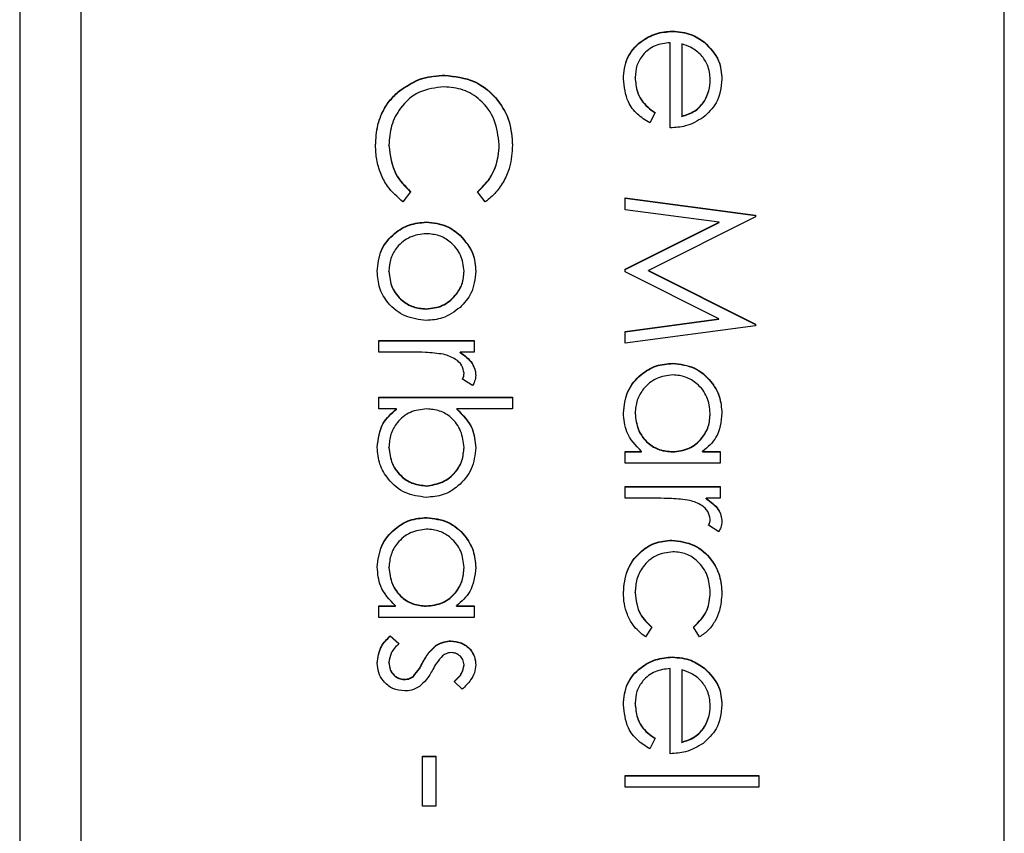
# Model space of a CAD drawing. Header units: millimetres. Extents: x 446 to 2194, y 292 to 1631.
# Tile 12 of 28: x 1041.27 to 1047.67, y 993.21 to 998.5. Entities that reach past the tile are written whole.
import ezdxf

# ---------------------------------------------------------------- set-up
doc = ezdxf.new("R2010")
doc.units = ezdxf.units.MM

msp = doc.modelspace()

# ---------------------------------------------------------------- linework, layer by layer
at = {"color": 7, "linetype": 'Continuous', "lineweight": 25}
for p, q in [((1041.2701, 1028.4922), (1041.2701, 968.5063)), ((1041.6701, 968.5063), (1041.6701, 1028.4922)), ((1047.6701, 970.5058), (1047.6701, 1026.4927)), ((1045.5128, 998.4231), (1045.5128, 998.4253)), ((1045.4982, 997.7959), (1045.4982, 998.3493)), ((1045.5742, 998.3413), (1045.5742, 997.8718)), ((1045.7193, 998.3519), (1045.7193, 998.3541)), ((1044.0334, 998.1364), (1044.0334, 998.1386)), ((1045.2702, 998.1215), (1045.2702, 998.1236)), ((1045.7587, 998.1062), (1045.7587, 998.1084)), ((1043.7315, 998.0291), (1043.7315, 998.0313)), ((1045.4005, 997.8959), (1045.365, 997.8284)), ((1045.5742, 997.8697), (1045.5742, 997.8718)), ((1043.6702, 997.6805), (1043.6702, 997.6826)), ((1044.3866, 997.6857), (1044.3866, 997.6879)), ((1043.8113, 997.3803), (1043.761, 997.3138)), ((1044.2964, 997.3138), (1044.2455, 997.3803)), ((1045.2051, 997.3401), (1046.0518, 997.2283)), ((1045.2051, 997.2636), (1045.2051, 997.3401)), ((1045.2051, 997.3379), (1046.0518, 997.2262)), ((1045.8157, 997.1827), (1045.2051, 997.2636)), ((1046.0518, 997.2175), (1045.3571, 996.868)), ((1046.0518, 997.2283), (1046.0518, 997.2175)), ((1043.9128, 997.1814), (1043.9128, 997.1836)), ((1045.2051, 996.876), (1045.8157, 997.1827)), ((1045.2051, 996.8738), (1045.8157, 997.1805)), ((1045.8157, 997.1805), (1045.8157, 997.1827)), ((1044.1322, 997.0967), (1044.1322, 997.0988)), ((1045.2051, 996.8588), (1045.2051, 996.876)), ((1045.3571, 996.868), (1046.0518, 996.5194)), ((1045.3571, 996.8658), (1045.3571, 996.868)), ((1045.3571, 996.8658), (1046.0518, 996.5172)), ((1043.6702, 996.8613), (1043.6702, 996.8635)), ((1044.1587, 996.8613), (1044.1587, 996.8635)), ((1045.8143, 996.5533), (1045.2051, 996.8588)), ((1043.9123, 996.6171), (1043.9123, 996.6193)), ((1045.2051, 996.4722), (1045.8143, 996.5533)), ((1045.2051, 996.4701), (1045.8143, 996.5511)), ((1045.8143, 996.5511), (1045.8143, 996.5533)), ((1046.0518, 996.5083), (1045.2051, 996.3959)), ((1046.0518, 996.5194), (1046.0518, 996.5083)), ((1045.2051, 996.3959), (1045.2051, 996.4722)), ((1043.6051, 996.3371), (1043.6051, 996.4131)), ((1043.6051, 996.4131), (1044.2238, 996.4131)), ((1043.6051, 996.4109), (1044.2238, 996.4109)), ((1044.2238, 996.4131), (1044.2238, 996.3371)), ((1043.813, 996.3371), (1043.6051, 996.3371)), ((1044.2238, 996.3371), (1044.1327, 996.3371)), ((1044.1327, 996.335), (1044.1327, 996.3371)), ((1045.5162, 996.2635), (1045.5162, 996.2657)), ((1044.2135, 996.1201), (1044.1477, 996.1618)), ((1044.1587, 996.1985), (1044.1587, 996.2006)), ((1043.6051, 996.0441), (1044.4735, 996.0441)), ((1043.6051, 995.9682), (1043.6051, 996.0441)), ((1043.6051, 996.042), (1044.4735, 996.042)), ((1044.4735, 996.0441), (1044.4735, 995.9682)), ((1043.7196, 995.9682), (1043.6051, 995.9682)), ((1043.7196, 995.966), (1043.7196, 995.9682)), ((1044.4735, 995.9682), (1044.1115, 995.9682)), ((1044.1115, 995.966), (1044.1115, 995.9682)), ((1045.2702, 995.9383), (1045.2702, 995.9405)), ((1045.7587, 995.9376), (1045.7587, 995.9398)), ((1043.6702, 995.7167), (1043.6702, 995.7189)), ((1044.1587, 995.7156), (1044.1587, 995.7177)), ((1045.2051, 995.6905), (1045.3121, 995.6905)), ((1045.2051, 995.6146), (1045.2051, 995.6905)), ((1045.2051, 995.6884), (1045.3121, 995.6884)), ((1045.3121, 995.6884), (1045.3121, 995.6905)), ((1045.5131, 995.6884), (1045.5131, 995.6905)), ((1045.7093, 995.6905), (1045.8238, 995.6905)), ((1045.7093, 995.6884), (1045.7093, 995.6905)), ((1045.7093, 995.6884), (1045.8238, 995.6884)), ((1045.8238, 995.6905), (1045.8238, 995.6146)), ((1045.8238, 995.6146), (1045.2051, 995.6146)), ((1043.9133, 995.4668), (1043.9133, 995.469)), ((1045.2051, 995.3867), (1045.2051, 995.4626)), ((1045.2051, 995.4626), (1045.8238, 995.4626)), ((1045.2051, 995.4605), (1045.8238, 995.4605)), ((1045.8238, 995.4626), (1045.8238, 995.3867)), ((1045.413, 995.3867), (1045.2051, 995.3867)), ((1045.8238, 995.3867), (1045.7327, 995.3867)), ((1045.7327, 995.3845), (1045.7327, 995.3867)), ((1043.9162, 995.2606), (1043.9162, 995.2628)), ((1045.8135, 995.1696), (1045.7477, 995.2113)), ((1045.7587, 995.248), (1045.7587, 995.2502)), ((1045.5094, 995.1132), (1045.5094, 995.1154)), ((1043.6702, 994.9354), (1043.6702, 994.9376)), ((1044.1587, 994.9347), (1044.1587, 994.9369)), ((1045.2702, 994.772), (1045.2702, 994.7742)), ((1045.7587, 994.7726), (1045.7587, 994.7747)), ((1043.6051, 994.6876), (1043.7121, 994.6876)), ((1043.6051, 994.6117), (1043.6051, 994.6876)), ((1043.6051, 994.6855), (1043.7121, 994.6855)), ((1043.7121, 994.6855), (1043.7121, 994.6876)), ((1043.9131, 994.6855), (1043.9131, 994.6876)), ((1044.1093, 994.6876), (1044.2238, 994.6876)), ((1044.1093, 994.6855), (1044.1093, 994.6876)), ((1044.1093, 994.6855), (1044.2238, 994.6855)), ((1044.2238, 994.6876), (1044.2238, 994.6117)), ((1044.2238, 994.6117), (1043.6051, 994.6117)), ((1045.3788, 994.5495), (1045.3371, 994.4859)), ((1045.6897, 994.4859), (1045.6502, 994.5495)), ((1043.678, 994.4923), (1043.7354, 994.4419)), ((1043.678, 994.4901), (1043.678, 994.4923)), ((1043.678, 994.4901), (1043.7354, 994.4398)), ((1044.0724, 994.4576), (1044.0724, 994.4597)), ((1043.9771, 994.4292), (1043.9771, 994.4314)), ((1043.6702, 994.3172), (1043.6702, 994.3193)), ((1043.8926, 994.3226), (1043.8926, 994.3248)), ((1045.5128, 994.3536), (1045.5128, 994.3557)), ((1044.1587, 994.3012), (1044.1587, 994.3034)), ((1045.4982, 993.7263), (1045.4982, 994.2798)), ((1045.5742, 994.2718), (1045.5742, 993.8023)), ((1045.7193, 994.2823), (1045.7193, 994.2845)), ((1043.7698, 994.208), (1043.7698, 994.2101)), ((1043.8288, 994.2288), (1043.8288, 994.231)), ((1044.1467, 994.145), (1044.0936, 994.1966)), ((1045.2702, 994.0519), (1045.2702, 994.0541)), ((1045.7587, 994.0366), (1045.7587, 994.0388)), ((1045.4005, 993.8263), (1045.365, 993.7589)), ((1045.5742, 993.8001), (1045.5742, 993.8023)), ((1043.8873, 993.3854), (1043.8873, 993.7109)), ((1043.8873, 993.7109), (1043.9742, 993.7109)), ((1043.8873, 993.7088), (1043.9742, 993.7088)), ((1043.9742, 993.7109), (1043.9742, 993.3854)), ((1045.2051, 993.5093), (1045.2051, 993.5852)), ((1045.2051, 993.5852), (1046.0735, 993.5852)), ((1045.2051, 993.5831), (1046.0735, 993.5831)), ((1046.0735, 993.5852), (1046.0735, 993.5093)), ((1046.0735, 993.5093), (1045.2051, 993.5093)), ((1043.9742, 993.3854), (1043.8873, 993.3854))]:
    msp.add_line(p, q, dxfattribs=at)
for points, knots in [([(1045.1943, 998.1141), (1045.1985, 998.1612), (1045.2069, 998.2552), (1045.2973, 998.3563), (1045.403, 998.4152), (1045.4762, 998.4219), (1045.5128, 998.4253)], [0, 0, 0, 0, 0.279885, 0.558859, 0.779462, 1, 1, 1, 1]), ([(1045.1943, 998.112), (1045.1985, 998.159), (1045.2069, 998.253), (1045.2973, 998.3542), (1045.403, 998.413), (1045.4762, 998.4197), (1045.5128, 998.4231)], [0, 0, 0, 0, 0.279885, 0.558859, 0.779462, 1, 1, 1, 1]), ([(1045.5128, 998.4253), (1045.5548, 998.4215), (1045.6299, 998.4148), (1045.692, 998.3726), (1045.7193, 998.3541)], [0, 0, 0, 0, 0.559427, 1, 1, 1, 1]), ([(1045.5128, 998.4231), (1045.5548, 998.4194), (1045.6299, 998.4126), (1045.692, 998.3705), (1045.7193, 998.3519)], [0, 0, 0, 0, 0.559427, 1, 1, 1, 1]), ([(1045.4982, 998.3493), (1045.4647, 998.3454), (1045.3977, 998.3376), (1045.3219, 998.2778), (1045.2767, 998.2027), (1045.2724, 998.15), (1045.2702, 998.1236)], [0, 0, 0, 0, 0.279963, 0.559359, 0.779526, 1, 1, 1, 1]), ([(1045.7007, 998.2678), (1045.6798, 998.2862), (1045.6424, 998.3193), (1045.5951, 998.3346), (1045.5742, 998.3413)], [0, 0, 0, 0, 0.5587953, 1, 1, 1, 1]), ([(1045.7193, 998.3541), (1045.7567, 998.3161), (1045.8237, 998.2481), (1045.8313, 998.1539), (1045.8347, 998.1123)], [0, 0, 0, 0, 0.558577, 1, 1, 1, 1]), ([(1045.7193, 998.3519), (1045.7567, 998.3139), (1045.8237, 998.2459), (1045.8313, 998.1517), (1045.8347, 998.1101)], [0, 0, 0, 0, 0.5585773, 1, 1, 1, 1]), ([(1045.7587, 998.1084), (1045.7558, 998.1412), (1045.7507, 998.1999), (1045.716, 998.247), (1045.7007, 998.2678)], [0, 0, 0, 0, 0.559458, 1, 1, 1, 1]), ([(1043.7315, 998.0313), (1043.7827, 998.0663), (1043.8745, 998.1289), (1043.9847, 998.1356), (1044.0334, 998.1386)], [0, 0, 0, 0, 0.559029, 1, 1, 1, 1]), ([(1043.7315, 998.0291), (1043.7827, 998.0641), (1043.8745, 998.1268), (1043.9847, 998.1335), (1044.0334, 998.1364)], [0, 0, 0, 0, 0.559029, 1, 1, 1, 1]), ([(1044.0334, 998.1386), (1044.0997, 998.1309), (1044.2325, 998.1154), (1044.3778, 997.9902), (1044.4619, 997.8395), (1044.4696, 997.7353), (1044.4735, 997.6832)], [0, 0, 0, 0, 0.279512, 0.55908, 0.779374, 1, 1, 1, 1]), ([(1044.0334, 998.1364), (1044.0997, 998.1287), (1044.2325, 998.1132), (1044.3778, 997.988), (1044.4619, 997.8373), (1044.4696, 997.7331), (1044.4735, 997.681)], [0, 0, 0, 0, 0.279512, 0.55908, 0.779374, 1, 1, 1, 1]), ([(1045.365, 997.8284), (1045.337, 997.8457), (1045.2811, 997.8802), (1045.2092, 997.9775), (1045.1999, 998.0624), (1045.1943, 998.1141)], [0, 0, 0, 0, 0.280919, 0.561407, 1, 1, 1, 1]), ([(1045.2702, 998.1236), (1045.2733, 998.0925), (1045.2783, 998.0411), (1045.3094, 997.9756), (1045.3506, 997.9303), (1045.3838, 997.9074), (1045.4005, 997.8959)], [0, 0, 0, 0, 0.339465, 0.559626, 0.779498, 1, 1, 1, 1]), ([(1045.2702, 998.1215), (1045.2733, 998.0903), (1045.2783, 998.0389), (1045.3094, 997.9734), (1045.3506, 997.9281), (1045.3838, 997.9052), (1045.4005, 997.8937)], [0, 0, 0, 0, 0.339465, 0.559626, 0.779498, 1, 1, 1, 1]), ([(1045.5742, 997.8718), (1045.6035, 997.8811), (1045.662, 997.8997), (1045.7209, 997.9646), (1045.7531, 998.0367), (1045.7568, 998.0845), (1045.7587, 998.1084)], [0, 0, 0, 0, 0.2801382, 0.5591944, 0.7795977, 1, 1, 1, 1]), ([(1045.5742, 997.8697), (1045.6035, 997.8789), (1045.662, 997.8975), (1045.7209, 997.9625), (1045.7531, 998.0345), (1045.7568, 998.0823), (1045.7587, 998.1062)], [0, 0, 0, 0, 0.2801382, 0.5591944, 0.7795977, 1, 1, 1, 1]), ([(1045.8347, 998.1123), (1045.8283, 998.0573), (1045.8169, 997.9589), (1045.7447, 997.8925), (1045.7129, 997.8632)], [0, 0, 0, 0, 0.558919, 1, 1, 1, 1]), ([(1043.5834, 997.6821), (1043.5859, 997.7267), (1043.5899, 997.8), (1043.6247, 997.8966), (1043.6692, 997.9713), (1043.7107, 998.0113), (1043.7315, 998.0313)], [0, 0, 0, 0, 0.339838, 0.559927, 0.779959, 1, 1, 1, 1]), ([(1043.5834, 997.68), (1043.5859, 997.7245), (1043.5899, 997.7979), (1043.6247, 997.8944), (1043.6692, 997.9692), (1043.7107, 998.0091), (1043.7315, 998.0291)], [0, 0, 0, 0, 0.339838, 0.559927, 0.779959, 1, 1, 1, 1]), ([(1044.0276, 998.0626), (1043.9728, 998.0562), (1043.8633, 998.0433), (1043.7452, 997.9372), (1043.6793, 997.8115), (1043.6732, 997.7256), (1043.6702, 997.6826)], [0, 0, 0, 0, 0.279434, 0.558921, 0.779283, 1, 1, 1, 1]), ([(1044.3866, 997.6879), (1044.3805, 997.742), (1044.3681, 997.85), (1044.2762, 997.9761), (1044.1554, 998.0511), (1044.0702, 998.0588), (1044.0276, 998.0626)], [0, 0, 0, 0, 0.279856, 0.559519, 0.779686, 1, 1, 1, 1]), ([(1045.7129, 997.8632), (1045.6757, 997.8411), (1045.6091, 997.8017), (1045.5321, 997.7977), (1045.4982, 997.7959)], [0, 0, 0, 0, 0.558897, 1, 1, 1, 1]), ([(1043.761, 997.3138), (1043.7249, 997.3461), (1043.6654, 997.3994), (1043.6144, 997.4985), (1043.5875, 997.5886), (1043.5848, 997.651), (1043.5834, 997.6821)], [0, 0, 0, 0, 0.3393414, 0.5595148, 0.7797196, 1, 1, 1, 1]), ([(1043.6702, 997.6826), (1043.6782, 997.6172), (1043.6925, 997.5001), (1043.775, 997.417), (1043.8113, 997.3803)], [0, 0, 0, 0, 0.5587722, 1, 1, 1, 1]), ([(1043.6702, 997.6805), (1043.6782, 997.615), (1043.6925, 997.4979), (1043.775, 997.4148), (1043.8113, 997.3781)], [0, 0, 0, 0, 0.558772, 1, 1, 1, 1]), ([(1044.2455, 997.3803), (1044.2744, 997.4079), (1044.3219, 997.4535), (1044.362, 997.5362), (1044.3832, 997.6107), (1044.3855, 997.6622), (1044.3866, 997.6879)], [0, 0, 0, 0, 0.339327, 0.559466, 0.779727, 1, 1, 1, 1]), ([(1044.2455, 997.3781), (1044.2744, 997.4058), (1044.3219, 997.4513), (1044.362, 997.534), (1044.3832, 997.6086), (1044.3855, 997.66), (1044.3866, 997.6857)], [0, 0, 0, 0, 0.3393271, 0.5594657, 0.7797271, 1, 1, 1, 1]), ([(1044.4735, 997.6832), (1044.4702, 997.6348), (1044.4648, 997.555), (1044.421, 997.4524), (1044.3688, 997.3737), (1044.3206, 997.3338), (1044.2964, 997.3138)], [0, 0, 0, 0, 0.33969, 0.55984, 0.77993, 1, 1, 1, 1]), ([(1043.5943, 996.8631), (1043.599, 996.9106), (1043.6086, 997.0053), (1043.6965, 997.1095), (1043.8015, 997.1734), (1043.8757, 997.1802), (1043.9128, 997.1836)], [0, 0, 0, 0, 0.279776, 0.559179, 0.779592, 1, 1, 1, 1]), ([(1043.5943, 996.861), (1043.599, 996.9084), (1043.6086, 997.0031), (1043.6965, 997.1074), (1043.8015, 997.1712), (1043.8757, 997.178), (1043.9128, 997.1814)], [0, 0, 0, 0, 0.279776, 0.559179, 0.779592, 1, 1, 1, 1]), ([(1043.9128, 997.1836), (1043.9584, 997.1791), (1044.0399, 997.1711), (1044.104, 997.1209), (1044.1322, 997.0988)], [0, 0, 0, 0, 0.559285, 1, 1, 1, 1]), ([(1043.9128, 997.1814), (1043.9584, 997.177), (1044.0399, 997.169), (1044.104, 997.1188), (1044.1322, 997.0967)], [0, 0, 0, 0, 0.559285, 1, 1, 1, 1]), ([(1043.9123, 997.1076), (1043.8765, 997.1031), (1043.805, 997.0941), (1043.7239, 997.0295), (1043.6778, 996.9479), (1043.6728, 996.8916), (1043.6702, 996.8635)], [0, 0, 0, 0, 0.2796181, 0.5591672, 0.7795123, 1, 1, 1, 1]), ([(1044.1587, 996.8635), (1044.1543, 996.8996), (1044.1455, 996.9719), (1044.0779, 997.0511), (1043.9975, 997.1003), (1043.9407, 997.1052), (1043.9123, 997.1076)], [0, 0, 0, 0, 0.279484, 0.559256, 0.779547, 1, 1, 1, 1]), ([(1044.1322, 997.0988), (1044.1654, 997.0606), (1044.2247, 996.9922), (1044.2316, 996.9026), (1044.2347, 996.8631)], [0, 0, 0, 0, 0.55888, 1, 1, 1, 1]), ([(1044.1322, 997.0967), (1044.1654, 997.0584), (1044.2247, 996.9901), (1044.2316, 996.9005), (1044.2347, 996.861)], [0, 0, 0, 0, 0.55888, 1, 1, 1, 1]), ([(1043.9128, 996.5433), (1043.8657, 996.5491), (1043.7716, 996.5608), (1043.6659, 996.6461), (1043.6027, 996.7519), (1043.5971, 996.826), (1043.5943, 996.8631)], [0, 0, 0, 0, 0.279521, 0.559381, 0.779507, 1, 1, 1, 1]), ([(1043.6702, 996.8635), (1043.6743, 996.8276), (1043.6825, 996.7559), (1043.747, 996.6748), (1043.8278, 996.6275), (1043.8841, 996.622), (1043.9123, 996.6193)], [0, 0, 0, 0, 0.279745, 0.559113, 0.779606, 1, 1, 1, 1]), ([(1043.6702, 996.8613), (1043.6743, 996.8254), (1043.6825, 996.7538), (1043.747, 996.6727), (1043.8278, 996.6254), (1043.8841, 996.6199), (1043.9123, 996.6171)], [0, 0, 0, 0, 0.279745, 0.559113, 0.779606, 1, 1, 1, 1]), ([(1043.9123, 996.6193), (1043.9485, 996.6235), (1044.0209, 996.6318), (1044.1005, 996.6986), (1044.1509, 996.7782), (1044.1561, 996.8351), (1044.1587, 996.8635)], [0, 0, 0, 0, 0.279586, 0.559398, 0.779653, 1, 1, 1, 1]), ([(1043.9123, 996.6171), (1043.9485, 996.6213), (1044.0209, 996.6296), (1044.1005, 996.6965), (1044.1509, 996.7761), (1044.1561, 996.8329), (1044.1587, 996.8613)], [0, 0, 0, 0, 0.279586, 0.559398, 0.779653, 1, 1, 1, 1]), ([(1044.2347, 996.8631), (1044.2294, 996.8129), (1044.2201, 996.7232), (1044.1595, 996.6572), (1044.1327, 996.6281)], [0, 0, 0, 0, 0.559182, 1, 1, 1, 1]), ([(1044.1327, 996.6281), (1044.0959, 996.6008), (1044.03, 996.5519), (1043.9486, 996.546), (1043.9128, 996.5433)], [0, 0, 0, 0, 0.5592165, 1, 1, 1, 1]), ([(1044.0254, 996.3236), (1043.9859, 996.3286), (1043.9154, 996.3375), (1043.8443, 996.3373), (1043.813, 996.3371)], [0, 0, 0, 0, 0.559636, 1, 1, 1, 1]), ([(1044.1587, 996.2006), (1044.1548, 996.2185), (1044.147, 996.2544), (1044.0972, 996.3005), (1044.0526, 996.3148), (1044.0254, 996.3236)], [0, 0, 0, 0, 0.2783358, 0.5587681, 1, 1, 1, 1]), ([(1044.1327, 996.3371), (1044.1618, 996.3159), (1044.2023, 996.2863), (1044.2309, 996.2281), (1044.2334, 996.2002), (1044.2347, 996.1862)], [0, 0, 0, 0, 0.558788, 0.779481, 1, 1, 1, 1]), ([(1044.1327, 996.335), (1044.1618, 996.3137), (1044.2023, 996.2841), (1044.2309, 996.2259), (1044.2334, 996.198), (1044.2347, 996.1841)], [0, 0, 0, 0, 0.558788, 0.779481, 1, 1, 1, 1]), ([(1045.1943, 995.9432), (1045.1998, 995.9907), (1045.2109, 996.0858), (1045.2985, 996.1911), (1045.404, 996.2561), (1045.4788, 996.2625), (1045.5162, 996.2657)], [0, 0, 0, 0, 0.279573, 0.559333, 0.779589, 1, 1, 1, 1]), ([(1045.1943, 995.941), (1045.1998, 995.9886), (1045.2109, 996.0837), (1045.2985, 996.1889), (1045.404, 996.2539), (1045.4788, 996.2603), (1045.5162, 996.2635)], [0, 0, 0, 0, 0.279573, 0.559333, 0.779589, 1, 1, 1, 1]), ([(1045.5162, 996.2657), (1045.5636, 996.2598), (1045.6585, 996.2481), (1045.7617, 996.1584), (1045.8251, 996.0526), (1045.8315, 995.9781), (1045.8347, 995.9408)], [0, 0, 0, 0, 0.2794126, 0.5591913, 0.7795483, 1, 1, 1, 1]), ([(1045.5162, 996.2635), (1045.5636, 996.2577), (1045.6585, 996.2459), (1045.7617, 996.1563), (1045.8251, 996.0504), (1045.8315, 995.9759), (1045.8347, 995.9386)], [0, 0, 0, 0, 0.279413, 0.559191, 0.779548, 1, 1, 1, 1]), ([(1044.1477, 996.1618), (1044.1509, 996.1688), (1044.1566, 996.1811), (1044.1581, 996.1947), (1044.1587, 996.2006)], [0, 0, 0, 0, 0.560396, 1, 1, 1, 1]), ([(1044.1477, 996.1597), (1044.1509, 996.1666), (1044.1566, 996.179), (1044.1581, 996.1925), (1044.1587, 996.1985)], [0, 0, 0, 0, 0.5603957, 1, 1, 1, 1]), ([(1044.2347, 996.1862), (1044.2331, 996.1731), (1044.2303, 996.1496), (1044.2186, 996.1291), (1044.2135, 996.1201)], [0, 0, 0, 0, 0.559243, 1, 1, 1, 1]), ([(1045.5153, 996.1897), (1045.4792, 996.1846), (1045.4069, 996.1744), (1045.3262, 996.1077), (1045.2786, 996.0259), (1045.273, 995.969), (1045.2702, 995.9405)], [0, 0, 0, 0, 0.2794286, 0.5591463, 0.7795701, 1, 1, 1, 1]), ([(1045.7587, 995.9398), (1045.7545, 995.9761), (1045.746, 996.0486), (1045.6815, 996.131), (1045.6007, 996.1805), (1045.5438, 996.1866), (1045.5153, 996.1897)], [0, 0, 0, 0, 0.2797672, 0.5592905, 0.7797189, 1, 1, 1, 1]), ([(1043.5943, 995.7182), (1043.6007, 995.7739), (1043.6122, 995.8736), (1043.6867, 995.9392), (1043.7196, 995.9682)], [0, 0, 0, 0, 0.558922, 1, 1, 1, 1]), ([(1043.9157, 995.9682), (1043.879, 995.9641), (1043.8057, 995.956), (1043.7247, 995.8878), (1043.6772, 995.8052), (1043.6725, 995.7477), (1043.6702, 995.7189)], [0, 0, 0, 0, 0.279639, 0.559192, 0.779512, 1, 1, 1, 1]), ([(1044.1587, 995.7177), (1044.1542, 995.754), (1044.1453, 995.8265), (1044.0834, 995.9112), (1044.0015, 995.9607), (1043.9443, 995.9657), (1043.9157, 995.9682)], [0, 0, 0, 0, 0.279786, 0.559477, 0.779627, 1, 1, 1, 1]), ([(1044.1115, 995.9682), (1044.1507, 995.9285), (1044.2208, 995.8575), (1044.2304, 995.7592), (1044.2347, 995.7159)], [0, 0, 0, 0, 0.559294, 1, 1, 1, 1]), ([(1043.5943, 995.7161), (1043.6007, 995.7718), (1043.6122, 995.8714), (1043.6867, 995.9371), (1043.7196, 995.966)], [0, 0, 0, 0, 0.558922, 1, 1, 1, 1]), ([(1044.1115, 995.966), (1044.1507, 995.9263), (1044.2208, 995.8554), (1044.2304, 995.757), (1044.2347, 995.7137)], [0, 0, 0, 0, 0.559294, 1, 1, 1, 1]), ([(1045.3121, 995.6905), (1045.2741, 995.7306), (1045.2059, 995.8023), (1045.1978, 995.9001), (1045.1943, 995.9432)], [0, 0, 0, 0, 0.558763, 1, 1, 1, 1]), ([(1045.2702, 995.9405), (1045.2746, 995.9042), (1045.2834, 995.8317), (1045.3454, 995.7472), (1045.4273, 995.698), (1045.4845, 995.693), (1045.5131, 995.6905)], [0, 0, 0, 0, 0.2798222, 0.5593866, 0.7796028, 1, 1, 1, 1]), ([(1045.2702, 995.9383), (1045.2746, 995.902), (1045.2834, 995.8296), (1045.3454, 995.745), (1045.4273, 995.6958), (1045.4845, 995.6909), (1045.5131, 995.6884)], [0, 0, 0, 0, 0.279822, 0.559387, 0.779603, 1, 1, 1, 1]), ([(1045.5131, 995.6905), (1045.5498, 995.6946), (1045.6232, 995.7027), (1045.7039, 995.7711), (1045.7519, 995.8535), (1045.7564, 995.911), (1045.7587, 995.9398)], [0, 0, 0, 0, 0.27966, 0.55921, 0.779487, 1, 1, 1, 1]), ([(1045.5131, 995.6884), (1045.5498, 995.6924), (1045.6232, 995.7005), (1045.7039, 995.7689), (1045.7519, 995.8513), (1045.7564, 995.9088), (1045.7587, 995.9376)], [0, 0, 0, 0, 0.27966, 0.55921, 0.779487, 1, 1, 1, 1]), ([(1045.8347, 995.9408), (1045.8284, 995.885), (1045.8171, 995.7851), (1045.7423, 995.7195), (1045.7093, 995.6905)], [0, 0, 0, 0, 0.559062, 1, 1, 1, 1]), ([(1043.9133, 995.393), (1043.8658, 995.3988), (1043.7707, 995.4105), (1043.6674, 995.5003), (1043.6038, 995.6063), (1043.5974, 995.6809), (1043.5943, 995.7182)], [0, 0, 0, 0, 0.279433, 0.559216, 0.779559, 1, 1, 1, 1]), ([(1043.6702, 995.7189), (1043.6745, 995.6827), (1043.6829, 995.6102), (1043.7473, 995.5279), (1043.828, 995.4782), (1043.8849, 995.4721), (1043.9133, 995.469)], [0, 0, 0, 0, 0.279756, 0.559279, 0.779725, 1, 1, 1, 1]), ([(1043.6702, 995.7167), (1043.6745, 995.6805), (1043.6829, 995.608), (1043.7473, 995.5257), (1043.828, 995.4761), (1043.8849, 995.4699), (1043.9133, 995.4668)], [0, 0, 0, 0, 0.279756, 0.559279, 0.779725, 1, 1, 1, 1]), ([(1043.9133, 995.469), (1043.9494, 995.4741), (1044.0216, 995.4844), (1044.1024, 995.5506), (1044.1503, 995.6323), (1044.1559, 995.6893), (1044.1587, 995.7177)], [0, 0, 0, 0, 0.279403, 0.559104, 0.779552, 1, 1, 1, 1]), ([(1044.2347, 995.7159), (1044.2292, 995.6683), (1044.2181, 995.5732), (1044.1306, 995.4681), (1044.0254, 995.4026), (1043.9507, 995.3962), (1043.9133, 995.393)], [0, 0, 0, 0, 0.279577, 0.559334, 0.779604, 1, 1, 1, 1]), ([(1043.9133, 995.4668), (1043.9494, 995.472), (1044.0216, 995.4823), (1044.1024, 995.5485), (1044.1503, 995.6302), (1044.1559, 995.6871), (1044.1587, 995.7156)], [0, 0, 0, 0, 0.2794034, 0.5591037, 0.7795523, 1, 1, 1, 1]), ([(1045.6254, 995.3731), (1045.5859, 995.3781), (1045.5154, 995.3871), (1045.4443, 995.3868), (1045.413, 995.3867)], [0, 0, 0, 0, 0.559636, 1, 1, 1, 1]), ([(1045.7587, 995.2502), (1045.7548, 995.2681), (1045.747, 995.304), (1045.6972, 995.35), (1045.6526, 995.3644), (1045.6254, 995.3731)], [0, 0, 0, 0, 0.278336, 0.558768, 1, 1, 1, 1]), ([(1045.7327, 995.3867), (1045.7618, 995.3654), (1045.8023, 995.3358), (1045.8309, 995.2776), (1045.8334, 995.2497), (1045.8347, 995.2358)], [0, 0, 0, 0, 0.5587877, 0.7794811, 1, 1, 1, 1]), ([(1045.7327, 995.3845), (1045.7618, 995.3633), (1045.8023, 995.3336), (1045.8309, 995.2755), (1045.8334, 995.2476), (1045.8347, 995.2336)], [0, 0, 0, 0, 0.558788, 0.779481, 1, 1, 1, 1]), ([(1043.5943, 994.9403), (1043.5998, 994.9878), (1043.6109, 995.0829), (1043.6985, 995.1881), (1043.804, 995.2532), (1043.8788, 995.2596), (1043.9162, 995.2628)], [0, 0, 0, 0, 0.279573, 0.559333, 0.779589, 1, 1, 1, 1]), ([(1043.5943, 994.9381), (1043.5998, 994.9856), (1043.6109, 995.0808), (1043.6985, 995.186), (1043.804, 995.251), (1043.8788, 995.2574), (1043.9162, 995.2606)], [0, 0, 0, 0, 0.279573, 0.559333, 0.779589, 1, 1, 1, 1]), ([(1043.9162, 995.2628), (1043.9636, 995.2569), (1044.0585, 995.2451), (1044.1617, 995.1555), (1044.2251, 995.0497), (1044.2315, 994.9752), (1044.2347, 994.9379)], [0, 0, 0, 0, 0.279413, 0.559191, 0.779548, 1, 1, 1, 1]), ([(1043.9162, 995.2606), (1043.9636, 995.2547), (1044.0585, 995.243), (1044.1617, 995.1534), (1044.2251, 995.0475), (1044.2315, 994.973), (1044.2347, 994.9357)], [0, 0, 0, 0, 0.279413, 0.559191, 0.779548, 1, 1, 1, 1]), ([(1045.7477, 995.2113), (1045.7509, 995.2183), (1045.7566, 995.2307), (1045.7581, 995.2442), (1045.7587, 995.2502)], [0, 0, 0, 0, 0.560396, 1, 1, 1, 1]), ([(1045.7477, 995.2092), (1045.7509, 995.2161), (1045.7566, 995.2285), (1045.7581, 995.2421), (1045.7587, 995.248)], [0, 0, 0, 0, 0.560396, 1, 1, 1, 1]), ([(1045.8347, 995.2358), (1045.8331, 995.2226), (1045.8303, 995.1991), (1045.8186, 995.1787), (1045.8135, 995.1696)], [0, 0, 0, 0, 0.559243, 1, 1, 1, 1]), ([(1043.9153, 995.1868), (1043.8792, 995.1817), (1043.8069, 995.1714), (1043.7262, 995.1048), (1043.6786, 995.023), (1043.673, 994.966), (1043.6702, 994.9376)], [0, 0, 0, 0, 0.279429, 0.559146, 0.77957, 1, 1, 1, 1]), ([(1044.1587, 994.9369), (1044.1545, 994.9732), (1044.146, 995.0457), (1044.0815, 995.1281), (1044.0007, 995.1776), (1043.9438, 995.1837), (1043.9153, 995.1868)], [0, 0, 0, 0, 0.279767, 0.559291, 0.779719, 1, 1, 1, 1]), ([(1045.1943, 994.7754), (1045.1987, 994.824), (1045.2075, 994.921), (1045.2896, 995.0335), (1045.395, 995.1043), (1045.4713, 995.1117), (1045.5094, 995.1154)], [0, 0, 0, 0, 0.280077, 0.559647, 0.779819, 1, 1, 1, 1]), ([(1045.1943, 994.7732), (1045.1987, 994.8218), (1045.2075, 994.9189), (1045.2896, 995.0313), (1045.395, 995.1022), (1045.4713, 995.1095), (1045.5094, 995.1132)], [0, 0, 0, 0, 0.280077, 0.559647, 0.779819, 1, 1, 1, 1]), ([(1045.5094, 995.1154), (1045.5589, 995.1087), (1045.6579, 995.0954), (1045.7663, 995.0007), (1045.8256, 994.886), (1045.8317, 994.8081), (1045.8347, 994.7691)], [0, 0, 0, 0, 0.279381, 0.558782, 0.779281, 1, 1, 1, 1]), ([(1045.5094, 995.1132), (1045.5589, 995.1066), (1045.6579, 995.0933), (1045.7663, 994.9985), (1045.8256, 994.8838), (1045.8317, 994.8059), (1045.8347, 994.767)], [0, 0, 0, 0, 0.279381, 0.558782, 0.779281, 1, 1, 1, 1]), ([(1045.5162, 995.0394), (1045.4785, 995.0341), (1045.4033, 995.0235), (1045.3211, 994.9509), (1045.2769, 994.8631), (1045.2725, 994.8039), (1045.2702, 994.7742)], [0, 0, 0, 0, 0.279332, 0.558778, 0.779267, 1, 1, 1, 1]), ([(1045.7587, 994.7747), (1045.7553, 994.8123), (1045.7486, 994.8875), (1045.6858, 994.9749), (1045.6047, 995.0307), (1045.5457, 995.0365), (1045.5162, 995.0394)], [0, 0, 0, 0, 0.280136, 0.559769, 0.77989, 1, 1, 1, 1]), ([(1043.7121, 994.6876), (1043.6741, 994.7277), (1043.6059, 994.7994), (1043.5978, 994.8971), (1043.5943, 994.9403)], [0, 0, 0, 0, 0.5587633, 1, 1, 1, 1]), ([(1043.6702, 994.9376), (1043.6746, 994.9013), (1043.6834, 994.8288), (1043.7454, 994.7443), (1043.8273, 994.6951), (1043.8845, 994.6901), (1043.9131, 994.6876)], [0, 0, 0, 0, 0.279822, 0.559387, 0.779603, 1, 1, 1, 1]), ([(1043.6702, 994.9354), (1043.6746, 994.8991), (1043.6834, 994.8266), (1043.7454, 994.7421), (1043.8273, 994.6929), (1043.8845, 994.6879), (1043.9131, 994.6855)], [0, 0, 0, 0, 0.279822, 0.559387, 0.779603, 1, 1, 1, 1]), ([(1043.9131, 994.6876), (1043.9498, 994.6917), (1044.0232, 994.6998), (1044.1039, 994.7682), (1044.1519, 994.8506), (1044.1564, 994.9081), (1044.1587, 994.9369)], [0, 0, 0, 0, 0.27966, 0.55921, 0.779487, 1, 1, 1, 1]), ([(1043.9131, 994.6855), (1043.9498, 994.6895), (1044.0232, 994.6976), (1044.1039, 994.766), (1044.1519, 994.8484), (1044.1564, 994.9059), (1044.1587, 994.9347)], [0, 0, 0, 0, 0.27966, 0.55921, 0.779487, 1, 1, 1, 1]), ([(1044.2347, 994.9379), (1044.2284, 994.8821), (1044.2171, 994.7822), (1044.1423, 994.7166), (1044.1093, 994.6876)], [0, 0, 0, 0, 0.559062, 1, 1, 1, 1]), ([(1045.3371, 994.4859), (1045.3074, 994.5104), (1045.2585, 994.5508), (1045.2181, 994.6296), (1045.1974, 994.7012), (1045.1953, 994.7507), (1045.1943, 994.7754)], [0, 0, 0, 0, 0.338983, 0.559249, 0.779562, 1, 1, 1, 1]), ([(1045.2702, 994.7742), (1045.2762, 994.725), (1045.2869, 994.6369), (1045.3507, 994.5763), (1045.3788, 994.5495)], [0, 0, 0, 0, 0.558788, 1, 1, 1, 1]), ([(1045.2702, 994.772), (1045.2762, 994.7228), (1045.2869, 994.6347), (1045.3507, 994.5741), (1045.3788, 994.5474)], [0, 0, 0, 0, 0.5587885, 1, 1, 1, 1]), ([(1045.6502, 994.5495), (1045.6855, 994.5847), (1045.7487, 994.6477), (1045.7556, 994.7358), (1045.7587, 994.7747)], [0, 0, 0, 0, 0.558451, 1, 1, 1, 1]), ([(1045.6502, 994.5474), (1045.6855, 994.5825), (1045.7487, 994.6455), (1045.7556, 994.7336), (1045.7587, 994.7726)], [0, 0, 0, 0, 0.558451, 1, 1, 1, 1]), ([(1045.8347, 994.7691), (1045.8315, 994.7314), (1045.8263, 994.6691), (1045.7923, 994.589), (1045.7503, 994.5277), (1045.7099, 994.4999), (1045.6897, 994.4859)], [0, 0, 0, 0, 0.339714, 0.5600135, 0.7800074, 1, 1, 1, 1]), ([(1043.5943, 994.3154), (1043.5992, 994.3538), (1043.608, 994.4225), (1043.6566, 994.4709), (1043.678, 994.4923)], [0, 0, 0, 0, 0.559289, 1, 1, 1, 1]), ([(1043.5943, 994.3133), (1043.5992, 994.3517), (1043.608, 994.4203), (1043.6566, 994.4688), (1043.678, 994.4901)], [0, 0, 0, 0, 0.559289, 1, 1, 1, 1]), ([(1043.7354, 994.4419), (1043.7158, 994.4227), (1043.6808, 994.3884), (1043.6735, 994.3404), (1043.6702, 994.3193)], [0, 0, 0, 0, 0.560833, 1, 1, 1, 1]), ([(1043.9771, 994.4314), (1043.9937, 994.4406), (1044.0236, 994.457), (1044.0574, 994.4589), (1044.0724, 994.4597)], [0, 0, 0, 0, 0.5595868, 1, 1, 1, 1]), ([(1043.9771, 994.4292), (1043.9937, 994.4384), (1044.0236, 994.4549), (1044.0574, 994.4567), (1044.0724, 994.4576)], [0, 0, 0, 0, 0.559587, 1, 1, 1, 1]), ([(1044.0724, 994.4597), (1044.0961, 994.4575), (1044.1434, 994.453), (1044.1976, 994.4117), (1044.2302, 994.3592), (1044.2332, 994.322), (1044.2347, 994.3034)], [0, 0, 0, 0, 0.279936, 0.559437, 0.779611, 1, 1, 1, 1]), ([(1044.0724, 994.4576), (1044.0961, 994.4553), (1044.1434, 994.4508), (1044.1976, 994.4096), (1044.2302, 994.357), (1044.2332, 994.3198), (1044.2347, 994.3012)], [0, 0, 0, 0, 0.279936, 0.559437, 0.779611, 1, 1, 1, 1]), ([(1043.8926, 994.3248), (1043.9052, 994.3473), (1043.9276, 994.3875), (1043.962, 994.418), (1043.9771, 994.4314)], [0, 0, 0, 0, 0.560659, 1, 1, 1, 1]), ([(1043.8926, 994.3226), (1043.9052, 994.3451), (1043.9276, 994.3853), (1043.962, 994.4158), (1043.9771, 994.4292)], [0, 0, 0, 0, 0.560659, 1, 1, 1, 1]), ([(1044.0754, 994.3838), (1044.064, 994.3824), (1044.0434, 994.3799), (1044.0267, 994.368), (1044.0193, 994.3627)], [0, 0, 0, 0, 0.559054, 1, 1, 1, 1]), ([(1044.1587, 994.3034), (1044.1571, 994.3154), (1044.1539, 994.3395), (1044.1305, 994.3651), (1044.1038, 994.3812), (1044.0849, 994.3829), (1044.0754, 994.3838)], [0, 0, 0, 0, 0.279313, 0.559072, 0.779518, 1, 1, 1, 1]), ([(1043.773, 994.1342), (1043.7464, 994.1372), (1043.6931, 994.1434), (1043.6341, 994.1926), (1043.5992, 994.2527), (1043.5959, 994.2945), (1043.5943, 994.3154)], [0, 0, 0, 0, 0.279548, 0.559226, 0.779475, 1, 1, 1, 1]), ([(1043.6702, 994.3193), (1043.6718, 994.3039), (1043.6749, 994.2732), (1043.7009, 994.2378), (1043.7335, 994.2141), (1043.7577, 994.2115), (1043.7698, 994.2101)], [0, 0, 0, 0, 0.279988, 0.559745, 0.779963, 1, 1, 1, 1]), ([(1043.6702, 994.3172), (1043.6718, 994.3018), (1043.6749, 994.271), (1043.7009, 994.2356), (1043.7335, 994.212), (1043.7577, 994.2093), (1043.7698, 994.208)], [0, 0, 0, 0, 0.279988, 0.559745, 0.779963, 1, 1, 1, 1]), ([(1043.8288, 994.231), (1043.8426, 994.2472), (1043.8672, 994.2762), (1043.8848, 994.3099), (1043.8926, 994.3248)], [0, 0, 0, 0, 0.559074, 1, 1, 1, 1]), ([(1043.8288, 994.2288), (1043.8426, 994.245), (1043.8672, 994.274), (1043.8848, 994.3077), (1043.8926, 994.3226)], [0, 0, 0, 0, 0.559074, 1, 1, 1, 1]), ([(1044.0193, 994.3627), (1044.0055, 994.3476), (1043.9807, 994.3207), (1043.9632, 994.2886), (1043.9555, 994.2744)], [0, 0, 0, 0, 0.559018, 1, 1, 1, 1]), ([(1045.1943, 994.0446), (1045.1985, 994.0916), (1045.2069, 994.1856), (1045.2973, 994.2868), (1045.403, 994.3456), (1045.4762, 994.3523), (1045.5128, 994.3557)], [0, 0, 0, 0, 0.279885, 0.558859, 0.779462, 1, 1, 1, 1]), ([(1045.1943, 994.0424), (1045.1985, 994.0895), (1045.2069, 994.1834), (1045.2973, 994.2846), (1045.403, 994.3434), (1045.4762, 994.3502), (1045.5128, 994.3536)], [0, 0, 0, 0, 0.279885, 0.558859, 0.779462, 1, 1, 1, 1]), ([(1045.5128, 994.3557), (1045.5548, 994.352), (1045.6299, 994.3452), (1045.692, 994.3031), (1045.7193, 994.2845)], [0, 0, 0, 0, 0.5594271, 1, 1, 1, 1]), ([(1045.5128, 994.3536), (1045.5548, 994.3498), (1045.6299, 994.3431), (1045.692, 994.3009), (1045.7193, 994.2823)], [0, 0, 0, 0, 0.5594271, 1, 1, 1, 1]), ([(1043.9555, 994.2744), (1043.9425, 994.251), (1043.9193, 994.2093), (1043.8841, 994.1771), (1043.8687, 994.163)], [0, 0, 0, 0, 0.560649, 1, 1, 1, 1]), ([(1044.0936, 994.1966), (1044.1122, 994.2129), (1044.1455, 994.2419), (1044.1547, 994.2847), (1044.1587, 994.3034)], [0, 0, 0, 0, 0.562045, 1, 1, 1, 1]), ([(1044.0936, 994.1944), (1044.1122, 994.2107), (1044.1455, 994.2397), (1044.1547, 994.2825), (1044.1587, 994.3012)], [0, 0, 0, 0, 0.562045, 1, 1, 1, 1]), ([(1044.2347, 994.3034), (1044.2327, 994.286), (1044.2288, 994.2512), (1044.1976, 994.196), (1044.166, 994.1644), (1044.1467, 994.145)], [0, 0, 0, 0, 0.279553, 0.559703, 1, 1, 1, 1]), ([(1045.4982, 994.2798), (1045.4647, 994.2759), (1045.3977, 994.2681), (1045.3219, 994.2082), (1045.2767, 994.1331), (1045.2724, 994.0804), (1045.2702, 994.0541)], [0, 0, 0, 0, 0.279963, 0.559359, 0.779526, 1, 1, 1, 1]), ([(1045.7007, 994.1982), (1045.6798, 994.2167), (1045.6424, 994.2497), (1045.5951, 994.265), (1045.5742, 994.2718)], [0, 0, 0, 0, 0.558795, 1, 1, 1, 1]), ([(1045.7193, 994.2845), (1045.7567, 994.2465), (1045.8237, 994.1785), (1045.8313, 994.0843), (1045.8347, 994.0427)], [0, 0, 0, 0, 0.558577, 1, 1, 1, 1]), ([(1045.7193, 994.2823), (1045.7567, 994.2444), (1045.8237, 994.1764), (1045.8313, 994.0821), (1045.8347, 994.0405)], [0, 0, 0, 0, 0.558577, 1, 1, 1, 1]), ([(1043.7698, 994.2101), (1043.7818, 994.2112), (1043.8034, 994.2132), (1043.821, 994.2256), (1043.8288, 994.231)], [0, 0, 0, 0, 0.559603, 1, 1, 1, 1]), ([(1043.7698, 994.208), (1043.7818, 994.2091), (1043.8034, 994.2111), (1043.821, 994.2234), (1043.8288, 994.2288)], [0, 0, 0, 0, 0.559603, 1, 1, 1, 1]), ([(1045.7587, 994.0388), (1045.7558, 994.0716), (1045.7507, 994.1303), (1045.716, 994.1774), (1045.7007, 994.1982)], [0, 0, 0, 0, 0.559458, 1, 1, 1, 1]), ([(1043.8687, 994.163), (1043.852, 994.1536), (1043.8221, 994.1369), (1043.788, 994.135), (1043.773, 994.1342)], [0, 0, 0, 0, 0.559466, 1, 1, 1, 1]), ([(1045.2702, 994.0541), (1045.2733, 994.0229), (1045.2783, 993.9715), (1045.3094, 993.906), (1045.3506, 993.8607), (1045.3838, 993.8378), (1045.4005, 993.8263)], [0, 0, 0, 0, 0.339465, 0.559626, 0.779498, 1, 1, 1, 1]), ([(1045.2702, 994.0519), (1045.2733, 994.0207), (1045.2783, 993.9694), (1045.3094, 993.9039), (1045.3506, 993.8586), (1045.3838, 993.8356), (1045.4005, 993.8242)], [0, 0, 0, 0, 0.339465, 0.559626, 0.779498, 1, 1, 1, 1]), ([(1045.365, 993.7589), (1045.337, 993.7761), (1045.2811, 993.8106), (1045.2092, 993.9079), (1045.1999, 993.9928), (1045.1943, 994.0446)], [0, 0, 0, 0, 0.280919, 0.561407, 1, 1, 1, 1]), ([(1045.5742, 993.8023), (1045.6035, 993.8116), (1045.662, 993.8301), (1045.7209, 993.8951), (1045.7531, 993.9671), (1045.7568, 994.0149), (1045.7587, 994.0388)], [0, 0, 0, 0, 0.280138, 0.559194, 0.779598, 1, 1, 1, 1]), ([(1045.5742, 993.8001), (1045.6035, 993.8094), (1045.662, 993.8279), (1045.7209, 993.8929), (1045.7531, 993.9649), (1045.7568, 994.0127), (1045.7587, 994.0366)], [0, 0, 0, 0, 0.280138, 0.559194, 0.779598, 1, 1, 1, 1]), ([(1045.8347, 994.0427), (1045.8283, 993.9877), (1045.8169, 993.8894), (1045.7447, 993.8229), (1045.7129, 993.7936)], [0, 0, 0, 0, 0.558919, 1, 1, 1, 1]), ([(1045.7129, 993.7936), (1045.6757, 993.7716), (1045.6091, 993.7322), (1045.5321, 993.7281), (1045.4982, 993.7263)], [0, 0, 0, 0, 0.5588968, 1, 1, 1, 1])]:
    msp.add_open_spline(points, degree=3, knots=knots, dxfattribs=at)

doc.saveas('drawing.dxf')
